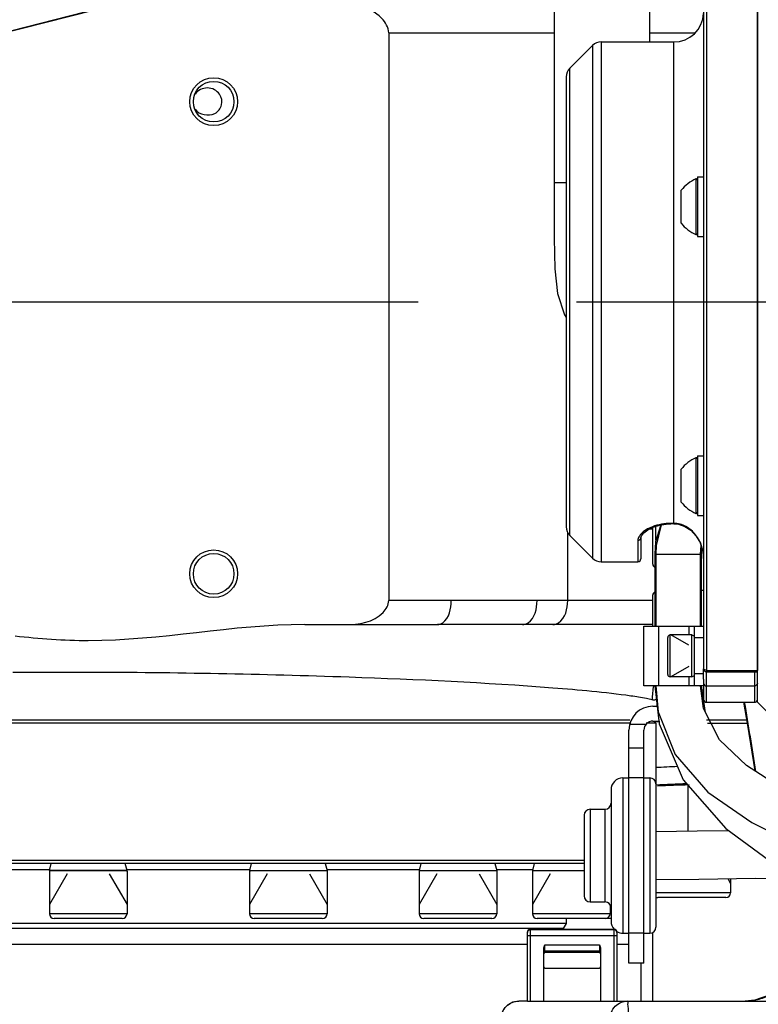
# Model space of a CAD drawing. Header units: millimetres. Extents: x 0 to 11890, y 0 to 8410.
# Tile 68 of 137: x 7280 to 7404, y 1955 to 2120. Entities that reach past the tile are written whole.
import ezdxf

# ---------------------------------------------------------------- set-up
doc = ezdxf.new("R2010")
doc.units = ezdxf.units.MM
doc.header["$LTSCALE"] = 653.95
doc.linetypes.add('CENTER', pattern=[0.6, 0.375, -0.075, 0.075, -0.075])
doc.layers.get('0').update_dxf_attribs({"linetype": 'CONTINUOUS'})
for name, color, linetype in [('204102000001_DXF_AXIS', 7, 'CONTINUOUS'), ('304102000019DXF_CONTINUOUS_LINE', 7, 'CONTINUOUS'), ('304103000010DXF_CONTINUOUS_LINE', 7, 'CONTINUOUS'), ('304103000012DXF_CONTINUOUS_LINE', 7, 'CONTINUOUS'), ('304104000094DXF_CONTINUOUS_LINE', 7, 'CONTINUOUS'), ('304105000068DXF_CONTINUOUS_LINE', 7, 'CONTINUOUS'), ('304105000091DXF_CONTINUOUS_LINE', 7, 'CONTINUOUS'), ('304105000093DXF_CONTINUOUS_LINE', 7, 'CONTINUOUS'), ('304106000014DXF_CONTINUOUS_LINE', 7, 'CONTINUOUS'), ('304107000015DXF_CONTINUOUS_LINE', 7, 'CONTINUOUS'), ('304107000018DXF_CONTINUOUS_LINE', 7, 'CONTINUOUS'), ('304107000022DXF_CONTINUOUS_LINE', 7, 'CONTINUOUS'), ('304107000038DXF_CONTINUOUS_LINE', 7, 'CONTINUOUS'), ('304301000008DXF_CONTINUOUS_LINE', 7, 'CONTINUOUS'), ('304301000074DXF_CONTINUOUS_LINE', 7, 'CONTINUOUS'), ('501023000011DXF_CONTINUOUS_LINE', 7, 'CONTINUOUS'), ('501023000050DXF_CONTINUOUS_LINE', 7, 'CONTINUOUS'), ('501023000087DXF_CONTINUOUS_LINE', 7, 'CONTINUOUS'), ('501023000092DXF_CONTINUOUS_LINE', 7, 'CONTINUOUS'), ('501024000013DXF_CONTINUOUS_LINE', 7, 'CONTINUOUS'), ('504001000006DXF_CONTINUOUS_LINE', 7, 'CONTINUOUS'), ('604006000001DXF_CONTINUOUS_LINE', 7, 'CONTINUOUS'), ('604006000004DXF_CONTINUOUS_LINE', 7, 'CONTINUOUS'), ('QJR6-2000HBUDXF_CONTINUOUS_LINE', 7, 'CONTINUOUS'), ('ZUIDAYUNDONGDXF_CONTINUOUS_LINE', 7, 'CONTINUOUS'), ('ZUIDAYUNDONGFANWEIDXF_DIMENSION', 7, 'CONTINUOUS')]:
    doc.layers.add(name, color=color, linetype=linetype)
doc.styles.get("Standard").update_dxf_attribs({"font": 'txt', "width": 0.7})
doc.dimstyles.new('DIMSTYLE_10', dxfattribs={"dimtxt": 120, "dimasz": 60, "dimexe": 1, "dimexo": 0, "dimgap": 6, "dimtad": 0, "dimtih": 1, "dimtoh": 1, "dimdec": 1, "dimdsep": 46, "dimtxsty": 'Standard', "dimblk": '_FILLED', "dimblk1": '_FILLED', "dimblk2": '_FILLED', "dimcen": 0.09, "dimclrt": 5, "dimazin": 2, "dimtp": 0.5, "dimtm": 0.5, "dimtfac": 1, "dimtdec": 65535, "dimtofl": 0, "dimtmove": 0, "dimatfit": 3, "dimldrblk": '_FILLED', "dimfxl": 0, "dimtolj": 1, "dimarcsym": 0})
doc.dimstyles.new('DIMSTYLE_11', dxfattribs={"dimtxt": 120, "dimasz": 60, "dimexe": 1, "dimexo": 0, "dimtad": 1, "dimdsep": 46, "dimtxsty": 'Standard', "dimblk": '_FILLED', "dimblk1": '_FILLED', "dimblk2": '_FILLED', "dimcen": 0.09, "dimclrt": 5, "dimazin": 2, "dimtp": 0.8, "dimtm": 0.8, "dimtfac": 1, "dimtofl": 0, "dimtmove": 0, "dimatfit": 3, "dimldrblk": '_FILLED', "dimfxl": 0, "dimtolj": 1, "dimarcsym": 0})
doc.dimstyles.new('DIMSTYLE_12', dxfattribs={"dimtxt": 120, "dimasz": 60, "dimexe": 1, "dimexo": 0, "dimtad": 1, "dimdec": 0, "dimdsep": 46, "dimtxsty": 'Standard', "dimblk": '_FILLED', "dimblk1": '_FILLED', "dimblk2": '_FILLED', "dimcen": 0.09, "dimclrt": 5, "dimazin": 2, "dimtp": 2, "dimtm": 2, "dimtfac": 1, "dimtdec": 0, "dimtofl": 0, "dimtmove": 0, "dimatfit": 3, "dimldrblk": '_FILLED', "dimfxl": 0, "dimtolj": 1, "dimarcsym": 0})

# ---------------------------------------------------------------- blocks, each defined once
blk = doc.blocks.new('*D18')
at = {"layer": 'ZUIDAYUNDONGFANWEIDXF_DIMENSION', "color": 2, "linetype": 'Continuous'}
for start, end in [(104.65052, 170), (0, 64.70784)]:
    blk.add_arc((7101.47, 2072.36), 643.87, start, end, dxfattribs=at)
for points in [[(6470.78, 2244.9), (6467.38, 2184.17), (6490.29, 2240.51)], [(7732.55, 2131.83), (7745.34, 2072.36), (7752.53, 2132.76)]]:
    blk.add_solid(points, dxfattribs=at)
blk = doc.blocks.new('_FILLED')
at = {"color": 0, "linetype": 'ByBlock'}
blk.add_solid([(0, 0), (-1, 0.1667), (-1, -0.1667)], dxfattribs=at)
blk = doc.blocks.new('*D19')
at = {"layer": 'ZUIDAYUNDONGFANWEIDXF_DIMENSION', "color": 2, "linetype": 'Continuous'}
for start, end in [(295.29216, 360), (190, 255.34948)]:
    blk.add_arc((7101.47, 2072.36), 643.87, start, end, dxfattribs=at)
for points in [[(7752.53, 2011.96), (7745.34, 2072.36), (7732.55, 2012.89)], [(6490.29, 1904.21), (6467.38, 1960.55), (6470.78, 1899.82)]]:
    blk.add_solid(points, dxfattribs=at)
blk = doc.blocks.new('*D20')
at = {"layer": 'ZUIDAYUNDONGFANWEIDXF_DIMENSION', "color": 2, "linetype": 'Continuous'}
for p, q in [((7101.47, 2072.36), (8154.88, 2584.54)), ((7586.21, 2308.04), (7101.47, 2072.36)), ((7586.21, 2308.04), (7586.21, 2308.04))]:
    blk.add_line(p, q, dxfattribs=at)
at = {"layer": 'ZUIDAYUNDONGFANWEIDXF_DIMENSION', "color": 2, "linetype": 'Continuous', "xscale": 60, "yscale": 60, "zscale": 60, "rotation": 205.9299928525}
blk.add_blockref('_FILLED', (7586.21, 2308.04), dxfattribs=at)
blk = doc.blocks.new('*D21')
at = {"layer": 'ZUIDAYUNDONGFANWEIDXF_DIMENSION', "color": 2, "linetype": 'Continuous'}
for p, q in [((7101.47, 2072.36), (9596.57, 2711.23)), ((9052.85, 2572.01), (7101.47, 2072.36)), ((9052.85, 2572.01), (9052.85, 2572.01))]:
    blk.add_line(p, q, dxfattribs=at)
at = {"layer": 'ZUIDAYUNDONGFANWEIDXF_DIMENSION', "color": 2, "linetype": 'Continuous', "xscale": 60, "yscale": 60, "zscale": 60, "rotation": 194.361527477}
blk.add_blockref('_FILLED', (9052.85, 2572.01), dxfattribs=at)

msp = doc.modelspace()

# ---------------------------------------------------------------- linework, layer by layer
at = {"layer": '204102000001_DXF_AXIS', "color": 7, "linetype": 'CENTER'}
for p, q in [((7101.466, 2072.359), (8505.374, 2072.359)), ((7373.186, 2072.359), (7525.241, 2072.359))]:
    msp.add_line(p, q, dxfattribs=at)
at = {"layer": '304102000019DXF_CONTINUOUS_LINE', "color": 7, "linetype": 'Continuous'}
for p, q in [((7403.466, 2005.361), (7403.466, 2139.339)), ((7341.758, 2117.359), (7341.758, 2022.359)), ((7327.736, 2018.359), (7349.911, 2018.359)), ((7385.966, 2018.359), (7364.154, 2018.359)), ((7409.708, 1999.117), (7403.466, 2005.359)), ((7382.093, 2002.359), (7276.441, 2002.359)), ((7401.642, 2002.359), (7394.969, 2002.359)), ((7364.966, 1955.359), (7363.552, 1955.359)), ((7370.366, 1955.359), (7541.171, 1955.359))]:
    msp.add_line(p, q, dxfattribs=at)
at = {"layer": '304102000019DXF_CONTINUOUS_LINE', "color": 9, "linetype": 'Continuous'}
for p, q in [((7341.758, 2117.359), (7369.466, 2117.359)), ((7385.466, 2117.359), (7393.029, 2117.359)), ((7371.719, 2022.359), (7371.719, 2033.724)), ((7385.966, 2022.359), (7341.758, 2022.359)), ((7364.154, 2018.359), (7349.911, 2018.359)), ((7291.466, 2010.352), (7278.866, 2010.359)), ((7386.663, 2004.97), (7386.663, 2004.696))]:
    msp.add_line(p, q, dxfattribs=at)
at = {"layer": '304102000019DXF_CONTINUOUS_LINE', "color": 7, "linetype": 'Continuous'}
for points in [[(7401.122, 2005.359), (7401.783, 2001.55), (7403.011, 1993.872)], [(7409.432, 1961.229), (7408.876, 1959.823), (7407.448, 1957.848), (7405.451, 1956.36), (7403.054, 1955.514), (7401.43, 1955.359)], [(7363.553, 1955.359), (7362.495, 1955.168), (7361.691, 1954.718), (7361.098, 1954.103), (7360.712, 1953.393), (7360.515, 1952.68), (7360.429, 1951.883), (7360.415, 1951.359)]]:
    msp.add_lwpolyline(points, dxfattribs=at)
for centre, radius in [((7312.466, 2105.859), 4), ((7312.466, 2105.859), 3.4), ((7312.466, 2026.859), 4), ((7312.466, 2026.859), 3.4)]:
    msp.add_circle(centre, radius, dxfattribs=at)
at = {"layer": '304102000019DXF_CONTINUOUS_LINE', "color": 9, "linetype": 'Continuous'}
for centre, radius, start, end in [((7398.814, 2005.655), 12.961, 168.98919, 179.55883), ((6534.172, 1859.391), 879.36, 8.788568, 9.554304), ((7401.448, 1963.952), 8.59, 281.80034, 297.40778), ((7401.427, 1964.073), 8.714, 270.01669, 281.77459)]:
    msp.add_arc(centre, radius, start, end, dxfattribs=at)
at = {"layer": '304102000019DXF_CONTINUOUS_LINE', "color": 7, "linetype": 'Continuous'}
for points, knots in [([(7341.758, 2117.359), (7341.758, 2118.275), (7340.449, 2120.507), (7336.914, 2121.994), (7334.124, 2122.359), (7332.723, 2122.359)], [0, 0, 0, 0, 0.2467116, 0.6222099, 1, 1, 1, 1]), ([(7313.466, 2107.101), (7313.025, 2107.728), (7311.43, 2108.562), (7309.799, 2107.758), (7309.36, 2107.129)], [0, 0, 0, 0, 0.4996044, 1, 1, 1, 1]), ([(7309.36, 2104.59), (7310.003, 2103.669), (7312.451, 2103.207), (7314.066, 2105.23), (7313.816, 2106.604), (7313.466, 2107.101)], [0, 0, 0, 0, 0.4808555, 0.7396455, 1, 1, 1, 1]), ([(7334.546, 2018.359), (7336.742, 2018.359), (7340.084, 2018.835), (7341.758, 2021.628), (7341.758, 2022.359)], [0, 0, 0, 0, 0.7500803, 1, 1, 1, 1])]:
    msp.add_open_spline(points, degree=3, knots=knots, dxfattribs=at)
at = {"layer": '304102000019DXF_CONTINUOUS_LINE', "color": 9, "linetype": 'Continuous'}
for points, knots in [([(7349.911, 2018.359), (7350.224, 2018.359), (7351.844, 2019.025), (7352.233, 2021.038), (7352.233, 2022.359)], [0, 0, 0, 0, 0.1915995, 1, 1, 1, 1]), ([(7364.154, 2018.359), (7364.481, 2018.359), (7366.133, 2018.992), (7366.591, 2021.029), (7366.591, 2022.359)], [0, 0, 0, 0, 0.1973688, 1, 1, 1, 1]), ([(7369.24, 2018.359), (7369.572, 2018.359), (7371.236, 2018.981), (7371.719, 2021.026), (7371.719, 2022.359)], [0, 0, 0, 0, 0.1994104, 1, 1, 1, 1]), ([(7369.228, 2007.732), (7357.882, 2008.618), (7331.962, 2009.822), (7306.024, 2010.326), (7291.466, 2010.352)], [0, 0, 0, 0, 0.4387371, 1, 1, 1, 1]), ([(7384.902, 2005.963), (7384.031, 2006.136), (7378.833, 2006.954), (7373.586, 2007.392), (7369.228, 2007.732)], [0, 0, 0, 0, 0.1688457, 1, 1, 1, 1]), ([(7386.567, 2005.865), (7386.469, 2005.798), (7386.231, 2005.7), (7385.977, 2005.724), (7385.853, 2005.754)], [0, 0, 0, 0, 0.4819018, 1, 1, 1, 1]), ([(7360.579, 1952.359), (7360.579, 1953.124), (7361.207, 1954.713), (7362.793, 1955.359), (7363.552, 1955.359)], [0, 0, 0, 0, 0.5015979, 1, 1, 1, 1]), ([(7378.805, 1952.359), (7378.805, 1953.123), (7379.42, 1954.706), (7380.997, 1955.359), (7381.751, 1955.359)], [0, 0, 0, 0, 0.5032309, 1, 1, 1, 1]), ([(7381.915, 1951.359), (7381.915, 1951.871), (7381.889, 1952.785), (7381.924, 1954.12), (7381.753, 1954.739), (7381.855, 1955.359), (7381.751, 1955.359)], [0, 0, 0, 0, 0.3826517, 0.7061159, 0.9222788, 1, 1, 1, 1])]:
    msp.add_open_spline(points, degree=3, knots=knots, dxfattribs=at)
at = {"layer": '304102000019DXF_CONTINUOUS_LINE', "color": 7, "linetype": 'Continuous'}
for points in [[(7327.736, 2018.359), (7315.614, 2018.359), (7303.593, 2015.634), (7291.471, 2015.647)], [(7291.471, 2015.647), (7287.38, 2015.651), (7283.29, 2015.969), (7279.222, 2016.406)]]:
    msp.add_open_spline(points, degree=3, dxfattribs=at)
at = {"layer": '304102000019DXF_CONTINUOUS_LINE', "color": 9, "linetype": 'Continuous'}
msp.add_open_spline([(7385.853, 2005.754), (7385.538, 2005.832), (7385.22, 2005.9), (7384.902, 2005.963)], degree=3, dxfattribs=at)
at = {"layer": '304103000010DXF_CONTINUOUS_LINE', "color": 9, "linetype": 'Continuous'}
for p, q in [((7386.209, 2002.116), (7386.454, 2002.127)), ((7386.292, 2002.122), (7386.4, 2002.127)), ((7386.4, 2002.127), (7386.557, 2002.134)), ((7386.557, 2002.134), (7386.792, 2002.145)), ((7386.792, 2002.145), (7387.114, 2002.16))]:
    msp.add_line(p, q, dxfattribs=at)
msp.add_arc((7436.359, 862.716), 1129.889, 92.269532, 92.530651, dxfattribs=at)
at = {"layer": '304103000010DXF_CONTINUOUS_LINE', "color": 7, "linetype": 'Continuous'}
msp.add_arc((7410.779, 1389.8), 602.013, 91.781203, 92.287599, dxfattribs=at)
at = {"layer": '304103000010DXF_CONTINUOUS_LINE', "color": 9, "linetype": 'Continuous'}
msp.add_open_spline([(7386.485, 1994.474), (7387.685, 1994.531), (7388.885, 1994.586), (7390.085, 1994.641)], degree=3, dxfattribs=at)
at = {"layer": '304103000012DXF_CONTINUOUS_LINE', "color": 7, "linetype": 'Continuous'}
for p, q in [((7198.967, 1964.859), (7364.966, 1964.859)), ((7379.966, 1964.859), (7381.966, 1964.859)), ((7383.966, 1961.696), (7383.966, 1955.359))]:
    msp.add_line(p, q, dxfattribs=at)
at = {"layer": '304104000094DXF_CONTINUOUS_LINE', "color": 7, "linetype": 'Continuous'}
msp.add_line((7395.088, 2001.859), (7401.729, 2001.859), dxfattribs=at)
at = {"layer": '304105000068DXF_CONTINUOUS_LINE', "color": 7, "linetype": 'Continuous'}
for p, q in [((7384.466, 2018.114), (7394.466, 2018.114)), ((7384.466, 2008.114), (7384.466, 2018.114)), ((7392.966, 2008.114), (7392.966, 2018.114)), ((7394.466, 2009.198), (7394.466, 2008.114)), ((7394.466, 2008.114), (7384.466, 2008.114))]:
    msp.add_line(p, q, dxfattribs=at)
at = {"layer": '304105000068DXF_CONTINUOUS_LINE', "color": 9, "linetype": 'Continuous'}
for p, q in [((7386.966, 2008.114), (7386.966, 2018.114)), ((7391.966, 2018.114), (7391.966, 2016.614)), ((7394.466, 2016.114), (7392.966, 2016.114)), ((7391.966, 2009.614), (7391.966, 2008.114)), ((7394.466, 2010.114), (7392.966, 2010.114))]:
    msp.add_line(p, q, dxfattribs=at)
at = {"layer": '304105000091DXF_CONTINUOUS_LINE', "color": 9, "linetype": 'Continuous'}
for p, q in [((7394.466, 2024.043), (7394.116, 2024.043)), ((7394.049, 2007.457), (7394.466, 2007.457)), ((7382.093, 2001.696), (7384.848, 2001.696)), ((7384.466, 1992.696), (7381.966, 1992.696)), ((7384.466, 1966.696), (7381.966, 1966.696))]:
    msp.add_line(p, q, dxfattribs=at)
at = {"layer": '304105000091DXF_CONTINUOUS_LINE', "color": 7, "linetype": 'Continuous'}
for p, q in [((7394.466, 2005.696), (7394.466, 2005.859)), ((7385.966, 2004.696), (7386.693, 2004.696)), ((7385.966, 2002.196), (7386.969, 2002.196)), ((7381.966, 1961.696), (7381.966, 2000.696)), ((7384.466, 1961.696), (7384.466, 2000.696)), ((7384.466, 1997.696), (7381.966, 1997.696)), ((7384.466, 1961.696), (7381.966, 1961.696))]:
    msp.add_line(p, q, dxfattribs=at)
for centre, radius, start, end in [((7390.966, 2005.696), 3.5, 346.81667, 360), ((7385.966, 2000.696), 4, 90, 180), ((7385.966, 2000.696), 1.5, 90, 180)]:
    msp.add_arc(centre, radius, start, end, dxfattribs=at)
at = {"layer": '304105000093DXF_CONTINUOUS_LINE', "color": 7, "linetype": 'Continuous'}
msp.add_line((7385.401, 2034.359), (7385.966, 2034.359), dxfattribs=at)
at = {"layer": '304106000014DXF_CONTINUOUS_LINE', "color": 7, "linetype": 'Continuous'}
for p, q in [((7380.966, 1992.696), (7381.966, 1992.696)), ((7384.466, 1992.696), (7385.466, 1992.696)), ((7378.966, 1990.696), (7378.966, 1968.696)), ((7386.466, 1991.696), (7386.466, 1967.696)), ((7375.466, 1987.446), (7377.966, 1987.446)), ((7374.466, 1986.446), (7374.466, 1972.946)), ((7375.466, 1971.946), (7377.966, 1971.946)), ((7380.966, 1966.696), (7381.966, 1966.696)), ((7384.466, 1966.696), (7385.466, 1966.696))]:
    msp.add_line(p, q, dxfattribs=at)
at = {"layer": '304106000014DXF_CONTINUOUS_LINE', "color": 9, "linetype": 'Continuous'}
for p, q in [((7380.966, 1992.696), (7380.966, 1966.696)), ((7385.466, 1992.696), (7385.466, 1966.696)), ((7375.466, 1987.446), (7375.466, 1971.946)), ((7377.966, 1971.946), (7377.966, 1987.446))]:
    msp.add_line(p, q, dxfattribs=at)
at = {"layer": '304106000014DXF_CONTINUOUS_LINE', "color": 7, "linetype": 'Continuous'}
for centre, radius, start, end in [((7380.966, 1990.696), 2, 90, 180), ((7385.466, 1991.696), 1, 0, 90), ((7375.466, 1986.446), 1, 90, 180), ((7377.966, 1988.446), 1, 270, 360), ((7375.466, 1972.946), 1, 180, 270), ((7377.966, 1970.946), 1, 0, 90), ((7380.966, 1968.696), 2, 180, 221.67419), ((7385.466, 1967.696), 1, 270, 360), ((7380.966, 1968.696), 2, 239.23153, 270)]:
    msp.add_arc(centre, radius, start, end, dxfattribs=at)
at = {"layer": '304107000015DXF_CONTINUOUS_LINE', "color": 7, "linetype": 'Continuous'}
for p, q in [((7394.466, 2009.198), (7394.466, 2010.943)), ((7394.466, 2008.114), (7394.466, 2005.859)), ((7394.966, 2005.359), (7402.966, 2005.359))]:
    msp.add_line(p, q, dxfattribs=at)
at = {"layer": '304107000015DXF_CONTINUOUS_LINE', "color": 9, "linetype": 'Continuous'}
for p, q in [((7394.966, 2005.359), (7394.966, 2010.444)), ((7402.966, 2010.444), (7402.966, 2005.359)), ((7402.966, 2008.064), (7394.966, 2008.064))]:
    msp.add_line(p, q, dxfattribs=at)
at = {"layer": '304107000015DXF_CONTINUOUS_LINE', "color": 7, "linetype": 'Continuous'}
for centre, start, end in [((7394.966, 2005.859), 180, 270), ((7402.966, 2005.859), 270, 342)]:
    msp.add_arc(centre, 0.5, start, end, dxfattribs=at)
at = {"layer": '304107000015DXF_CONTINUOUS_LINE', "color": 9, "linetype": 'Continuous'}
for points in [[(7394.466, 2008.544), (7394.466, 2008.421), (7394.577, 2008.161), (7394.839, 2008.064), (7394.966, 2008.064)], [(7403.466, 2008.544), (7403.466, 2008.421), (7403.354, 2008.161), (7403.093, 2008.064), (7402.966, 2008.064)]]:
    msp.add_open_spline(points, degree=3, knots=[0, 0, 0, 0, 0.4927197, 1, 1, 1, 1], dxfattribs=at)
at = {"layer": '304107000018DXF_CONTINUOUS_LINE', "color": 9, "linetype": 'Continuous'}
for p, q in [((7394.966, 2139.075), (7394.966, 2010.444)), ((7377.294, 2115.859), (7377.294, 2028.859)), ((7389.466, 2035.216), (7389.466, 2115.859)), ((7375.88, 2115.274), (7375.88, 2029.445)), ((7372.051, 2033.274), (7372.051, 2111.445)), ((7389.466, 2035.29), (7388.966, 2035.29)), ((7388.966, 2035.216), (7388.966, 2035.29)), ((7383.466, 2032.403), (7383.466, 2028.859)), ((7394.966, 2010.683), (7403.466, 2010.683))]:
    msp.add_line(p, q, dxfattribs=at)
at = {"layer": '304107000018DXF_CONTINUOUS_LINE', "color": 7, "linetype": 'Continuous'}
for p, q in [((7403.466, 2139.025), (7403.466, 2010.683)), ((7394.466, 2138.576), (7394.466, 2010.945)), ((7377.294, 2115.859), (7389.466, 2115.859)), ((7372.051, 2111.445), (7375.88, 2115.274)), ((7371.466, 2110.031), (7371.466, 2034.688)), ((7389.466, 2035.216), (7388.966, 2035.216)), ((7372.051, 2033.274), (7375.88, 2029.445)), ((7384.063, 2033.211), (7384.436, 2033.697)), ((7384.436, 2033.697), (7384.757, 2033.945)), ((7383.966, 2032.865), (7383.966, 2029.359)), ((7394.181, 2031.151), (7394.358, 2030.569)), ((7377.294, 2028.859), (7383.466, 2028.859)), ((7394.966, 2010.444), (7403.466, 2010.444))]:
    msp.add_line(p, q, dxfattribs=at)
for points in [[(7383.966, 2032.865), (7384.064, 2033.216), (7384.448, 2033.709), (7385.11, 2034.215), (7386.009, 2034.664), (7387.071, 2034.998), (7388.197, 2035.181), (7388.966, 2035.216)], [(7386.539, 2034.831), (7387.047, 2034.993), (7387.059, 2034.995)], [(7389.466, 2035.216), (7390.268, 2035.139), (7391.334, 2034.784), (7392.35, 2034.129), (7393.245, 2033.175), (7393.936, 2031.97), (7394.357, 2030.581), (7394.466, 2029.405)], [(7385.102, 2034.208), (7385.986, 2034.655), (7385.998, 2034.659)]]:
    msp.add_lwpolyline(points, dxfattribs=at)
for centre, radius, start, end in [((7389.466, 2120.859), 5, 270, 357.27194), ((7377.294, 2113.859), 2, 90, 135), ((7373.466, 2110.031), 2, 135, 180), ((7373.466, 2034.688), 2, 180, 225), ((7377.294, 2030.859), 2, 225, 270), ((7383.466, 2029.359), 0.5, 270, 360), ((7394.966, 2010.944), 0.5, 180, 270)]:
    msp.add_arc(centre, radius, start, end, dxfattribs=at)
at = {"layer": '304107000018DXF_CONTINUOUS_LINE', "color": 9, "linetype": 'Continuous'}
for points, knots in [([(7388.966, 2035.29), (7387.923, 2035.29), (7386.103, 2034.973), (7384.457, 2034.039), (7383.945, 2033.46)], [0, 0, 0, 0, 0.5744926, 1, 1, 1, 1]), ([(7394.466, 2029.405), (7394.463, 2030.804), (7393.757, 2033), (7391.603, 2034.901), (7390.171, 2035.29), (7389.466, 2035.29)], [0, 0, 0, 0, 0.4976064, 0.7491637, 1, 1, 1, 1]), ([(7394.505, 2010.967), (7394.492, 2010.995), (7394.473, 2011.052), (7394.466, 2011.113), (7394.466, 2011.143)], [0, 0, 0, 0, 0.5055856, 1, 1, 1, 1])]:
    msp.add_open_spline(points, degree=3, knots=knots, dxfattribs=at)
for points in [[(7383.945, 2033.46), (7383.841, 2033.342), (7383.745, 2033.214), (7383.666, 2033.077)], [(7383.666, 2033.077), (7383.549, 2032.874), (7383.466, 2032.638), (7383.466, 2032.403)], [(7383.966, 2032.863), (7383.966, 2032.636), (7383.692, 2032.403), (7383.466, 2032.403)], [(7394.966, 2010.683), (7394.785, 2010.683), (7394.579, 2010.802), (7394.505, 2010.967)]]:
    msp.add_open_spline(points, degree=3, dxfattribs=at)
at = {"layer": '304107000022DXF_CONTINUOUS_LINE', "color": 7, "linetype": 'Continuous'}
msp.add_line((7391.847, 1991.439), (7391.847, 1983.755), dxfattribs=at)
at = {"layer": '304107000038DXF_CONTINUOUS_LINE', "color": 7, "linetype": 'Continuous'}
for p, q in [((7365.466, 1967.359), (7379.466, 1967.359)), ((7364.966, 1955.359), (7364.966, 1966.859)), ((7379.966, 1966.859), (7379.966, 1955.359)), ((7367.716, 1955.359), (7367.716, 1964.112)), ((7377.216, 1964.112), (7377.216, 1955.359)), ((7377.016, 1963.468), (7367.916, 1963.468)), ((7367.916, 1960.859), (7377.016, 1960.859)), ((7364.966, 1955.359), (7370.381, 1955.359))]:
    msp.add_line(p, q, dxfattribs=at)
at = {"layer": '304107000038DXF_CONTINUOUS_LINE', "color": 9, "linetype": 'Continuous'}
for p, q in [((7365.466, 1955.359), (7365.466, 1967.359)), ((7379.466, 1967.359), (7379.466, 1955.359)), ((7364.966, 1966.308), (7379.966, 1966.308)), ((7379.466, 1967.299), (7365.466, 1967.299)), ((7367.916, 1964.776), (7377.016, 1964.776)), ((7367.916, 1963.468), (7367.916, 1964.776)), ((7377.016, 1964.776), (7377.016, 1963.468)), ((7367.916, 1963.78), (7377.016, 1963.78)), ((7377.016, 1963.47), (7367.916, 1963.47))]:
    msp.add_line(p, q, dxfattribs=at)
at = {"layer": '304107000038DXF_CONTINUOUS_LINE', "color": 7, "linetype": 'Continuous'}
for centre, radius, start, end in [((7365.466, 1966.859), 0.5, 90, 180), ((7379.466, 1966.859), 0.5, 0, 90), ((7367.916, 1963.268), 0.2, 90, 180), ((7377.016, 1963.268), 0.2, 0, 90), ((7367.916, 1961.059), 0.2, 180, 270), ((7377.016, 1961.059), 0.2, 270, 360)]:
    msp.add_arc(centre, radius, start, end, dxfattribs=at)
at = {"layer": '304107000038DXF_CONTINUOUS_LINE', "color": 9, "linetype": 'Continuous'}
for centre, start, end in [((7365.456, 1966.803), 173.48578, 179.98821), ((7379.475, 1966.803), 0.01179, 6.51424)]:
    msp.add_arc(centre, 0.491, start, end, dxfattribs=at)
for points, knots in [([(7364.969, 1966.859), (7364.982, 1966.976), (7365.102, 1967.209), (7365.347, 1967.299), (7365.466, 1967.299)], [0, 0, 0, 0, 0.4984873, 1, 1, 1, 1]), ([(7379.963, 1966.859), (7379.949, 1966.976), (7379.83, 1967.209), (7379.584, 1967.299), (7379.466, 1967.299)], [0, 0, 0, 0, 0.4984873, 1, 1, 1, 1]), ([(7367.916, 1963.78), (7367.865, 1963.78), (7367.759, 1963.737), (7367.716, 1963.631), (7367.716, 1963.58)], [0, 0, 0, 0, 0.5006739, 1, 1, 1, 1]), ([(7367.916, 1963.47), (7367.865, 1963.47), (7367.759, 1963.427), (7367.716, 1963.321), (7367.716, 1963.27)], [0, 0, 0, 0, 0.5006739, 1, 1, 1, 1]), ([(7377.016, 1963.78), (7377.067, 1963.78), (7377.173, 1963.737), (7377.216, 1963.631), (7377.216, 1963.58)], [0, 0, 0, 0, 0.5006739, 1, 1, 1, 1]), ([(7377.016, 1963.47), (7377.067, 1963.47), (7377.173, 1963.427), (7377.216, 1963.321), (7377.216, 1963.27)], [0, 0, 0, 0, 0.5006739, 1, 1, 1, 1])]:
    msp.add_open_spline(points, degree=3, knots=knots, dxfattribs=at)
at = {"layer": '304107000038DXF_CONTINUOUS_LINE', "color": 7, "linetype": 'Continuous'}
for points in [[(7367.716, 1964.112), (7367.716, 1964.343), (7367.821, 1964.565), (7367.916, 1964.776)], [(7377.016, 1964.776), (7377.11, 1964.565), (7377.216, 1964.343), (7377.216, 1964.112)]]:
    msp.add_open_spline(points, degree=3, dxfattribs=at)
at = {"layer": '304301000008DXF_CONTINUOUS_LINE', "color": 7, "linetype": 'Continuous'}
for p, q in [((7386.466, 2001.859), (7386.13, 2002.196)), ((7382.093, 2001.859), (7196.466, 2001.859)), ((7385.042, 2001.859), (7384.848, 2001.859)), ((7386.466, 2001.859), (7385.042, 2001.859)), ((7386.466, 2001.859), (7386.466, 1991.696)), ((7374.466, 1978.859), (7228.331, 1978.859)), ((7374.466, 1978.359), (7228.331, 1978.359)), ((7371.466, 1969.159), (7371.466, 1968.359)), ((7370.966, 1967.493), (7226.831, 1967.493)), ((7371.466, 1968.359), (7228.331, 1968.359)), ((7371.466, 1968.359), (7370.966, 1967.493)), ((7370.966, 1967.493), (7370.966, 1967.359))]:
    msp.add_line(p, q, dxfattribs=at)
at = {"layer": '304301000008DXF_CONTINUOUS_LINE', "color": 9, "linetype": 'Continuous'}
for p, q in [((7264.438, 1977.359), (7285.009, 1977.359)), ((7297.923, 1977.359), (7318.451, 1977.359)), ((7331.407, 1977.359), (7346.881, 1977.359)), ((7359.794, 1977.359), (7365.805, 1977.359))]:
    msp.add_line(p, q, dxfattribs=at)
at = {"layer": '304301000074DXF_CONTINUOUS_LINE', "color": 7, "linetype": 'Continuous'}
msp.add_line((7385.966, 1955.359), (7385.966, 1966.83), dxfattribs=at)
at = {"layer": '501023000011DXF_CONTINUOUS_LINE', "color": 2, "linetype": 'Continuous'}
msp.add_line((7398.512, 1975.853), (7398.987, 1975.03), dxfattribs=at)
at = {"layer": '501023000011DXF_CONTINUOUS_LINE', "color": 7, "linetype": 'Continuous'}
for p, q in [((7398.987, 1975.861), (7398.987, 1973.459)), ((7398.187, 1972.659), (7386.787, 1972.659))]:
    msp.add_line(p, q, dxfattribs=at)
at = {"layer": '501023000011DXF_CONTINUOUS_LINE', "color": 9, "linetype": 'Continuous'}
msp.add_line((7398.987, 1973.459), (7386.466, 1973.459), dxfattribs=at)
at = {"layer": '501023000011DXF_CONTINUOUS_LINE', "color": 7, "linetype": 'Continuous'}
for centre, start, end in [((7386.787, 1973.459), 246.15068, 270), ((7398.187, 1973.459), 270, 360)]:
    msp.add_arc(centre, 0.8, start, end, dxfattribs=at)
at = {"layer": '501023000050DXF_CONTINUOUS_LINE', "color": 7, "linetype": 'Continuous'}
for p, q in [((7388.466, 2010.014), (7388.466, 2016.214)), ((7392.466, 2016.614), (7388.866, 2016.614)), ((7392.466, 2009.614), (7392.466, 2016.614)), ((7392.466, 2009.614), (7388.866, 2009.614))]:
    msp.add_line(p, q, dxfattribs=at)
at = {"layer": '501023000050DXF_CONTINUOUS_LINE', "color": 9, "linetype": 'Continuous'}
msp.add_line((7388.866, 2009.614), (7388.866, 2016.614), dxfattribs=at)
at = {"layer": '501023000050DXF_CONTINUOUS_LINE', "color": 2, "linetype": 'Continuous'}
for p, q in [((7391.966, 2014.903), (7389.002, 2016.614)), ((7391.966, 2011.325), (7389.002, 2009.614))]:
    msp.add_line(p, q, dxfattribs=at)
at = {"layer": '501023000050DXF_CONTINUOUS_LINE', "color": 7, "linetype": 'Continuous'}
for centre, start, end in [((7388.866, 2016.214), 90, 180), ((7388.866, 2010.014), 180, 270)]:
    msp.add_arc(centre, 0.4, start, end, dxfattribs=at)
at = {"layer": '501023000087DXF_CONTINUOUS_LINE', "color": 7, "linetype": 'Continuous'}
for p, q in [((7385.966, 2028.443), (7385.966, 2034.645)), ((7385.966, 2018.114), (7385.966, 2023.307))]:
    msp.add_line(p, q, dxfattribs=at)
at = {"layer": '501023000087DXF_CONTINUOUS_LINE', "color": 9, "linetype": 'Continuous'}
msp.add_line((7386.466, 2032.508), (7386.466, 2034.808), dxfattribs=at)
at = {"layer": '501023000087DXF_CONTINUOUS_LINE', "color": 7, "linetype": 'Continuous'}
for centre, start, end in [((7386.466, 2028.443), 180, 252.52523), ((7386.466, 2023.307), 107.47477, 180)]:
    msp.add_arc(centre, 0.5, start, end, dxfattribs=at)
at = {"layer": '501023000092DXF_CONTINUOUS_LINE', "color": 7, "linetype": 'Continuous'}
for p, q in [((7297.966, 1977.159), (7284.966, 1977.159)), ((7284.966, 1977.159), (7284.966, 1969.959)), ((7297.966, 1977.159), (7297.966, 1969.959)), ((7331.45, 1977.159), (7318.451, 1977.159)), ((7318.451, 1977.159), (7318.451, 1969.959)), ((7331.451, 1977.159), (7331.451, 1969.959)), ((7359.837, 1977.159), (7346.838, 1977.159)), ((7346.838, 1977.159), (7346.838, 1969.959)), ((7359.838, 1977.159), (7359.838, 1969.959)), ((7374.466, 1977.159), (7365.805, 1977.159)), ((7365.805, 1977.159), (7365.805, 1969.959)), ((7378.805, 1971.48), (7378.805, 1969.959)), ((7297.166, 1969.159), (7285.766, 1969.159)), ((7330.65, 1969.159), (7319.251, 1969.159)), ((7359.038, 1969.159), (7347.637, 1969.159)), ((7378.005, 1969.159), (7366.605, 1969.159)), ((7378.966, 1969.159), (7378.005, 1969.159))]:
    msp.add_line(p, q, dxfattribs=at)
at = {"layer": '501023000092DXF_CONTINUOUS_LINE', "color": 2, "linetype": 'Continuous'}
for p, q in [((7287.927, 1976.659), (7284.966, 1971.53)), ((7295.004, 1976.659), (7297.966, 1971.53)), ((7321.412, 1976.659), (7318.451, 1971.53)), ((7328.489, 1976.659), (7331.451, 1971.53)), ((7349.799, 1976.659), (7346.838, 1971.53)), ((7356.876, 1976.659), (7359.838, 1971.53)), ((7368.766, 1976.659), (7365.805, 1971.53))]:
    msp.add_line(p, q, dxfattribs=at)
at = {"layer": '501023000092DXF_CONTINUOUS_LINE', "color": 9, "linetype": 'Continuous'}
for p, q in [((7297.966, 1969.959), (7284.966, 1969.959)), ((7331.451, 1969.959), (7318.451, 1969.959)), ((7359.838, 1969.959), (7346.838, 1969.959)), ((7378.805, 1969.959), (7365.805, 1969.959)), ((7378.966, 1969.959), (7378.805, 1969.959))]:
    msp.add_line(p, q, dxfattribs=at)
at = {"layer": '501023000092DXF_CONTINUOUS_LINE', "color": 7, "linetype": 'Continuous'}
for centre, start, end in [((7285.766, 1969.959), 180, 270), ((7297.166, 1969.959), 270, 360), ((7319.251, 1969.959), 180, 270), ((7330.651, 1969.959), 270, 360), ((7347.638, 1969.959), 180, 270), ((7359.038, 1969.959), 270, 360), ((7366.605, 1969.959), 180, 270), ((7378.005, 1969.959), 270, 360)]:
    msp.add_arc(centre, 0.8, start, end, dxfattribs=at)
at = {"layer": '501024000013DXF_CONTINUOUS_LINE', "color": 9, "linetype": 'Continuous'}
for p, q in [((7393.19, 2092.921), (7393.19, 2083.633)), ((7393.19, 2046.254), (7393.19, 2036.965))]:
    msp.add_line(p, q, dxfattribs=at)
at = {"layer": '501024000013DXF_CONTINUOUS_LINE', "color": 7, "linetype": 'Continuous'}
for p, q in [((7390.716, 2085.527), (7390.716, 2091.027)), ((7390.716, 2038.859), (7390.716, 2044.359))]:
    msp.add_line(p, q, dxfattribs=at)
for centre, radius, start, end in [((7395.475, 2087.373), 6, 112.39119, 142.48845), ((7393.266, 2092.736), 0.2, 0, 112.39119), ((7395.475, 2089.18), 6, 217.51155, 247.60881), ((7393.266, 2083.818), 0.2, 247.60881, 360), ((7395.475, 2040.706), 6, 112.39119, 142.48845), ((7393.266, 2046.069), 0.2, 0, 112.39119), ((7395.475, 2042.513), 6, 217.51155, 247.60881), ((7393.266, 2037.15), 0.2, 247.60881, 360)]:
    msp.add_arc(centre, radius, start, end, dxfattribs=at)
at = {"layer": '504001000006DXF_CONTINUOUS_LINE', "color": 7, "linetype": 'Continuous'}
for p, q in [((7393.466, 2093.277), (7394.466, 2093.277)), ((7393.466, 2093.277), (7393.466, 2083.277)), ((7394.466, 2090.159), (7394.466, 2088.514)), ((7393.466, 2083.277), (7394.466, 2083.277)), ((7393.466, 2046.609), (7394.466, 2046.609)), ((7393.466, 2046.609), (7393.466, 2036.609)), ((7393.466, 2036.609), (7394.466, 2036.609))]:
    msp.add_line(p, q, dxfattribs=at)
at = {"layer": '604006000001DXF_CONTINUOUS_LINE', "color": 7, "linetype": 'Continuous'}
for p, q in [((7392.466, 2016.511), (7392.516, 2016.614)), ((7392.516, 2016.614), (7392.966, 2016.395)), ((7392.516, 2009.614), (7392.516, 2016.614)), ((7392.466, 2009.718), (7392.516, 2009.614)), ((7392.516, 2009.614), (7392.966, 2009.833))]:
    msp.add_line(p, q, dxfattribs=at)
at = {"layer": '604006000004DXF_CONTINUOUS_LINE', "color": 7, "linetype": 'Continuous'}
for p, q in [((7284.966, 1977.202), (7285.282, 1978.359)), ((7297.966, 1977.202), (7297.649, 1978.359)), ((7318.767, 1978.359), (7318.451, 1977.202)), ((7331.134, 1978.359), (7331.451, 1977.202)), ((7347.154, 1978.359), (7346.838, 1977.202)), ((7359.521, 1978.359), (7359.838, 1977.202)), ((7366.122, 1978.359), (7365.805, 1977.202)), ((7297.966, 1977.202), (7284.966, 1977.202)), ((7285.121, 1977.159), (7284.966, 1977.202)), ((7297.81, 1977.159), (7297.966, 1977.202)), ((7318.451, 1977.202), (7331.451, 1977.202)), ((7318.451, 1977.202), (7318.606, 1977.159)), ((7331.451, 1977.202), (7331.295, 1977.159)), ((7346.838, 1977.202), (7359.838, 1977.202)), ((7346.838, 1977.202), (7346.993, 1977.159)), ((7359.838, 1977.202), (7359.682, 1977.159)), ((7365.805, 1977.202), (7374.466, 1977.202)), ((7365.805, 1977.202), (7365.961, 1977.159))]:
    msp.add_line(p, q, dxfattribs=at)
at = {"layer": 'QJR6-2000HBUDXF_CONTINUOUS_LINE', "color": 7, "linetype": 'Continuous'}
for p, q in [((7369.466, 2122.359), (7369.466, 2092.359)), ((7385.466, 2115.859), (7385.466, 2122.359)), ((7369.466, 2092.359), (7369.462, 2083.031)), ((7371.158, 2070.195), (7371.466, 2069.76)), ((7393.966, 2030.114), (7394.063, 2031.615)), ((7386.316, 2030.114), (7386.316, 2018.114)), ((7386.466, 2030.114), (7386.466, 2018.114)), ((7393.966, 2018.114), (7393.966, 2030.114)), ((7394.116, 2030.114), (7394.182, 2031.159)), ((7394.116, 2018.114), (7394.116, 2030.114)), ((7394.777, 2003.654), (7394.116, 2008.114))]:
    msp.add_line(p, q, dxfattribs=at)
at = {"layer": 'QJR6-2000HBUDXF_CONTINUOUS_LINE', "color": 9, "linetype": 'Continuous'}
for p, q in [((7369.466, 2092.359), (7371.466, 2092.359)), ((7386.316, 2030.114), (7393.966, 2030.114)), ((7393.968, 2030.114), (7394.116, 2030.114))]:
    msp.add_line(p, q, dxfattribs=at)
at = {"layer": 'QJR6-2000HBUDXF_CONTINUOUS_LINE', "color": 7, "linetype": 'Continuous'}
for points in [[(7369.462, 2083.031), (7369.581, 2077.868), (7370.03, 2073.748), (7371.158, 2070.195)], [(7387.298, 2035.035), (7386.436, 2032.211), (7386.316, 2030.114)], [(7387.346, 2035.043), (7386.528, 2031.614), (7386.466, 2030.114)], [(7386.316, 2008.114), (7387.019, 2001.744), (7391.03, 1992.366), (7398.178, 1984.25), (7407.208, 1977.592), (7416.934, 1972.075)], [(7386.466, 2008.114), (7386.886, 2003.751), (7389.71, 1996.6), (7395.184, 1990.316), (7402.525, 1985.226), (7411.048, 1980.998), (7417.361, 1978.435)], [(7417.84, 1986.308), (7413.597, 1988.072), (7407.284, 1991.158), (7401.619, 1994.757), (7397.105, 1999.086), (7394.446, 2004.304), (7393.966, 2008.114)], [(7398.709, 1983.859), (7393.359, 1983.772), (7386.466, 1983.696)], [(7386.466, 1975.696), (7393.657, 1975.775), (7403.157, 1975.928), (7410.257, 1975.862)]]:
    msp.add_lwpolyline(points, dxfattribs=at)
at = {"layer": 'ZUIDAYUNDONGDXF_CONTINUOUS_LINE', "color": 2, "linetype": 'Continuous'}
msp.add_arc((7101.466, 2072.359), 539, 190, 170, dxfattribs=at)

# ---------------------------------------------------------------- dimensions: what is measured, and where the dimension line sits
at = {"layer": 'ZUIDAYUNDONGFANWEIDXF_DIMENSION', "color": 2, "linetype": 'Continuous'}
for base, line1, line2, picture, middle in [((7157.583, 2713.782), ((7738.899, 2072.359), (7745.338, 2072.359)), ((6473.716, 2183.049), (6467.375, 2184.167)), '*D18', (6998.616, 2653.782)), ((7157.583, 1430.937), ((6473.716, 1961.67), (6467.375, 1960.552)), ((7738.899, 2072.359), (7745.338, 2072.359)), '*D19', (6998.616, 1370.937))]:
    dim = msp.add_angular_dim_2l(base=base, line1=line1, line2=line2, dimstyle='DIMSTYLE_10', dxfattribs=at)
    dim.commit()
    dim.dimension.update_dxf_attribs({"geometry": picture, "text_midpoint": middle, "dimtype": 162})
for mpoint, dimstyle, picture, middle in [((9052.853, 2572.012), 'DIMSTYLE_12', '*D21', (9182.253, 2636.112)), ((7586.207, 2308.043), 'DIMSTYLE_11', '*D20', (7839.585, 2464.595))]:
    dim = msp.add_radius_dim(center=(7101.466, 2072.359), mpoint=mpoint, text='R<>', dimstyle=dimstyle, override={"dimpost": '<>'}, dxfattribs=at)
    dim.commit()
    dim.dimension.update_dxf_attribs({"geometry": picture, "text_midpoint": middle, "dimtype": 164})

doc.saveas('drawing.dxf')
